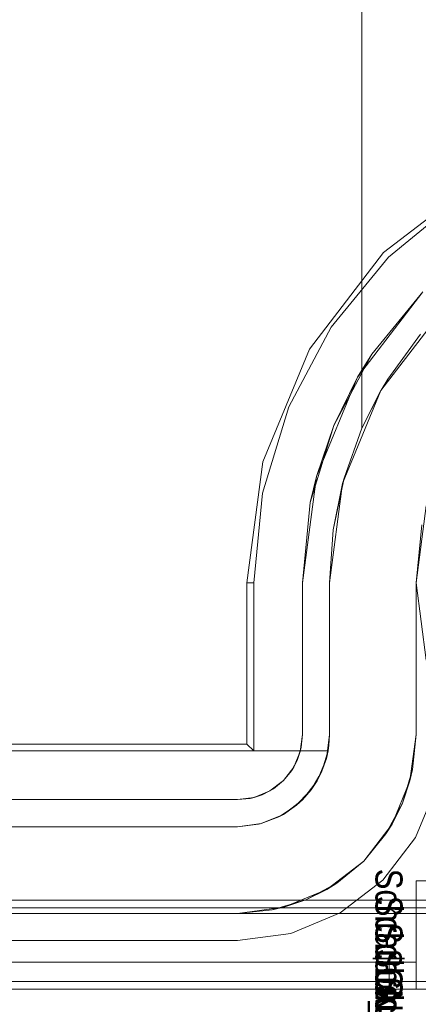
# Model space of a CAD drawing. Extents: x -420 to 300, y 62 to 1112.
# Tile 20 of 227: x -299.29 to -299.142, y 232.117 to 232.48. Entities that reach past the tile are written whole.
import ezdxf

# ---------------------------------------------------------------- set-up
doc = ezdxf.new("R2010")
doc.units = 0
doc.layers.get('0').update_dxf_attribs({"lineweight": 13})
doc.layers.add('AM_6', color=2, linetype='Continuous', lineweight=35, true_color=0xffff00)
doc.styles.get("Standard").update_dxf_attribs({"font": 'ARIALN.TTF'})

# ---------------------------------------------------------------- blocks, each defined once
blk = doc.blocks.new('Blockreferenz-A06CPV2DL0', base_point=(-301.48312, 232.12239))
at = {"color": 251, "linetype": 'ByBlock', "lineweight": -2, "ltscale": 0.13, "true_color": 0x636363}
for p, q in [((-299.1194, 232.42181), (-299.15513, 232.39439)), ((-299.12758, 232.41374), (-299.15334, 232.3926)), ((-299.15513, 232.39439), (-299.18255, 232.35866)), ((-299.15334, 232.3926), (-299.17448, 232.36684)), ((-299.16477, 232.34839), (-299.14061, 232.37987)), ((-299.14061, 232.37987), (-299.15952, 232.35684)), ((-299.17448, 232.36684), (-299.19019, 232.33745)), ((-299.18255, 232.35866), (-299.19979, 232.31705)), ((-299.17356, 232.33056), (-299.15952, 232.35684)), ((-299.15952, 232.35684), (-299.16477, 232.34839)), ((-299.17995, 232.31173), (-299.16477, 232.34839)), ((-299.16477, 232.34839), (-299.17356, 232.33056)), ((-299.19019, 232.33745), (-299.19987, 232.30556)), ((-299.18221, 232.30205), (-299.17356, 232.33056)), ((-299.17356, 232.33056), (-299.17995, 232.31173)), ((-299.19979, 232.31705), (-299.20566, 232.27239)), ((-299.18513, 232.27239), (-299.17995, 232.31173)), ((-299.17995, 232.31173), (-299.18221, 232.30205)), ((-299.19987, 232.30556), (-299.20313, 232.27239)), ((-299.18221, 232.30205), (-299.18513, 232.27239)), ((-299.13939, 232.30086), (-299.14313, 232.27239)), ((-299.20566, 232.27239), (-299.20566, 232.21292)), ((-299.20566, 232.27239), (-299.20313, 232.27239)), ((-299.20313, 232.27239), (-299.20313, 232.21039)), ((-299.18513, 232.27239), (-299.18513, 232.21639)), ((-299.18513, 232.21639), (-299.18513, 232.27239)), ((-299.18513, 232.27239), (-299.18513, 232.27239)), ((-299.14313, 232.27239), (-299.13939, 232.24392)), ((-299.18513, 232.21639), (-299.18595, 232.21018)), ((-299.1856, 232.21171), (-299.18513, 232.21639)), ((-299.18513, 232.21639), (-299.1856, 232.21171)), ((-299.18513, 232.21639), (-299.18513, 232.21639)), ((-299.20566, 232.21292), (-301.1606, 232.21292)), ((-299.20566, 232.21292), (-299.20313, 232.21039)), ((-299.20313, 232.21039), (-301.16313, 232.21039)), ((-299.18595, 232.21018), (-299.18835, 232.20439)), ((-299.1856, 232.21171), (-299.18696, 232.20721)), ((-299.18696, 232.20721), (-299.18595, 232.21018)), ((-299.18595, 232.21018), (-299.1856, 232.21171)), ((-299.18696, 232.20721), (-299.18918, 232.20306)), ((-299.18835, 232.20439), (-299.18696, 232.20721)), ((-299.18835, 232.20439), (-299.19216, 232.19942)), ((-299.19216, 232.19942), (-299.18918, 232.20306)), ((-299.18918, 232.20306), (-299.19216, 232.19942)), ((-299.18918, 232.20306), (-299.18835, 232.20439)), ((-299.19216, 232.19942), (-299.19713, 232.19561)), ((-299.1958, 232.19644), (-299.19216, 232.19942)), ((-299.19216, 232.19942), (-299.1958, 232.19644)), ((-299.19995, 232.19422), (-299.20445, 232.19285)), ((-299.19713, 232.19561), (-299.20292, 232.19321)), ((-299.20292, 232.19321), (-299.19995, 232.19422)), ((-299.1958, 232.19644), (-299.19995, 232.19422)), ((-299.19995, 232.19422), (-299.19713, 232.19561)), ((-299.19713, 232.19561), (-299.1958, 232.19644)), ((-299.14332, 232.17839), (-299.13572, 232.19672)), ((-299.13572, 232.19672), (-299.14332, 232.17839)), ((-299.20913, 232.19239), (-301.15713, 232.19239)), ((-301.15713, 232.19239), (-299.20913, 232.19239)), ((-299.20292, 232.19321), (-299.20913, 232.19239)), ((-299.20913, 232.19239), (-299.20445, 232.19285)), ((-299.20445, 232.19285), (-299.20913, 232.19239)), ((-299.20913, 232.19239), (-299.20913, 232.19239)), ((-299.20445, 232.19285), (-299.20292, 232.19321)), ((-299.15539, 232.16265), (-299.14332, 232.17839)), ((-299.14332, 232.17839), (-299.15539, 232.16265)), ((-299.17113, 232.15057), (-299.15539, 232.16265)), ((-299.15539, 232.16265), (-299.17113, 232.15057)), ((-299.03313, 232.15527), (-301.33313, 232.15527)), ((-299.18946, 232.14298), (-299.17113, 232.15057)), ((-299.17113, 232.15057), (-299.18946, 232.14298)), ((-299.20913, 232.14039), (-299.18946, 232.14298)), ((-299.18946, 232.14298), (-299.20913, 232.14039)), ((-301.15713, 232.14039), (-299.20913, 232.14039)), ((-299.20913, 232.14039), (-301.15713, 232.14039)), ((-299.20913, 232.14039), (-299.20913, 232.14039)), ((-299.03313, 232.12527), (-301.33313, 232.12527)), ((-301.33313, 232.12239), (-299.03313, 232.12239))]:
    blk.add_line(p, q, dxfattribs=at)
blk = doc.blocks.new('Blockreferenz-A06CPV2LL0', base_point=(-301.48312, 232.12239))
at = {"color": 9, "linetype": 'ByBlock', "lineweight": -2, "ltscale": 0.13, "true_color": 0xc1c9c4}
for p, q in [((-299.16313, 232.32952), (-299.16313, 232.54239)), ((-299.16313, 232.54239), (-299.16313, 232.34766)), ((-299.15611, 232.34339), (-299.13354, 232.3728)), ((-299.14144, 232.36422), (-299.15355, 232.34766)), ((-299.16313, 232.34766), (-299.16313, 232.32952)), ((-299.15355, 232.34766), (-299.15602, 232.34354)), ((-299.1703, 232.30914), (-299.15611, 232.34339)), ((-299.16313, 232.32952), (-299.15602, 232.34354)), ((-299.15611, 232.34339), (-299.16313, 232.32952)), ((-299.15602, 232.34354), (-299.15611, 232.34339)), ((-299.16976, 232.31109), (-299.16313, 232.32952)), ((-299.16313, 232.32952), (-299.16976, 232.31109)), ((-299.16313, 232.32952), (-299.16313, 232.32952)), ((-299.17378, 232.29193), (-299.16976, 232.31109)), ((-299.16976, 232.31109), (-299.1703, 232.30914)), ((-299.17513, 232.27239), (-299.1703, 232.30914)), ((-299.1703, 232.30914), (-299.17378, 232.29193)), ((-299.14313, 232.27239), (-299.13939, 232.30086)), ((-299.17513, 232.27239), (-299.17378, 232.29193)), ((-299.17378, 232.29193), (-299.17513, 232.27239)), ((-299.14102, 232.29385), (-299.14313, 232.27239)), ((-299.17513, 232.21639), (-299.17513, 232.27239)), ((-299.17513, 232.27239), (-299.17513, 232.21639)), ((-299.17513, 232.27239), (-299.17513, 232.27239)), ((-299.14313, 232.21639), (-299.14313, 232.27239)), ((-299.14313, 232.27239), (-299.14313, 232.25249)), ((-299.14313, 232.27239), (-299.14313, 232.27239)), ((-299.14313, 232.25249), (-299.14313, 232.23336)), ((-299.14313, 232.23336), (-299.14313, 232.21639)), ((-299.17513, 232.21639), (-299.17629, 232.20759)), ((-299.17519, 232.21438), (-299.17513, 232.21639)), ((-299.17513, 232.21639), (-299.17513, 232.21639)), ((-299.14538, 232.19931), (-299.14313, 232.21639)), ((-299.1444, 232.20352), (-299.14313, 232.21639)), ((-299.14313, 232.21639), (-299.1444, 232.20352)), ((-299.14313, 232.21639), (-299.14313, 232.21639)), ((-299.17567, 232.21039), (-299.17537, 232.21238)), ((-299.17537, 232.21238), (-299.17519, 232.21438)), ((-299.91813, 232.21039), (-299.17592, 232.21039)), ((-299.17567, 232.21039), (-299.91813, 232.21039)), ((-299.17795, 232.20285), (-299.17567, 232.21039)), ((-299.17612, 232.20889), (-299.17711, 232.20562)), ((-299.17629, 232.20759), (-299.17567, 232.21039)), ((-299.17567, 232.21039), (-299.17612, 232.20889)), ((-299.17592, 232.21039), (-299.17567, 232.21039)), ((-299.17567, 232.21039), (-299.17567, 232.21039)), ((-299.17629, 232.20759), (-299.17969, 232.19939)), ((-299.17795, 232.20285), (-299.17629, 232.20759)), ((-299.17711, 232.20562), (-299.17795, 232.20285)), ((-299.17903, 232.20099), (-299.18077, 232.19798)), ((-299.17969, 232.19939), (-299.17795, 232.20285)), ((-299.17795, 232.20285), (-299.17903, 232.20099)), ((-299.1444, 232.20352), (-299.14816, 232.19113)), ((-299.14538, 232.19931), (-299.1444, 232.20352)), ((-299.17969, 232.19939), (-299.18509, 232.19235)), ((-299.1819, 232.19604), (-299.17969, 232.19939)), ((-299.18077, 232.19798), (-299.1819, 232.19604)), ((-299.15198, 232.18339), (-299.14538, 232.19931)), ((-299.14816, 232.19113), (-299.14538, 232.19931)), ((-299.18382, 232.19401), (-299.18618, 232.19152)), ((-299.18509, 232.19235), (-299.1819, 232.19604)), ((-299.1819, 232.19604), (-299.18382, 232.19401)), ((-299.18509, 232.19235), (-299.19213, 232.18695)), ((-299.19213, 232.18695), (-299.18732, 232.19031)), ((-299.18732, 232.19031), (-299.19027, 232.18838)), ((-299.18732, 232.19031), (-299.18509, 232.19235)), ((-299.18618, 232.19152), (-299.18732, 232.19031)), ((-299.14816, 232.19113), (-299.15426, 232.17972)), ((-299.15198, 232.18339), (-299.14816, 232.19113)), ((-299.19213, 232.18695), (-299.20033, 232.18355)), ((-299.1939, 232.18599), (-299.19213, 232.18695)), ((-299.19299, 232.18659), (-299.1939, 232.18599)), ((-299.19027, 232.18838), (-299.19299, 232.18659)), ((-299.20033, 232.18355), (-299.20913, 232.18239)), ((-299.20913, 232.18239), (-299.20131, 232.1833)), ((-299.20131, 232.1833), (-299.20033, 232.18355)), ((-299.2008, 232.18349), (-299.20131, 232.1833)), ((-299.19822, 232.18443), (-299.2008, 232.18349)), ((-299.20033, 232.18355), (-299.1939, 232.18599)), ((-299.1939, 232.18599), (-299.19822, 232.18443)), ((-299.16247, 232.16972), (-299.15198, 232.18339)), ((-299.15426, 232.17972), (-299.15198, 232.18339)), ((-299.20913, 232.18239), (-301.15713, 232.18239)), ((-299.91813, 232.18239), (-299.20913, 232.18239)), ((-299.20913, 232.18239), (-299.20913, 232.18239)), ((-299.16247, 232.16972), (-299.15426, 232.17972)), ((-299.15426, 232.17972), (-299.16247, 232.16972)), ((-299.17613, 232.15923), (-299.16247, 232.16972)), ((-299.17247, 232.16151), (-299.16247, 232.16972)), ((-299.16247, 232.16972), (-299.17247, 232.16151)), ((-299.17247, 232.16151), (-299.18388, 232.15542)), ((-299.17613, 232.15923), (-299.17247, 232.16151)), ((-299.14313, 232.16239), (-299.14313, 232.13239)), ((-299.13537, 232.16239), (-299.14313, 232.16239)), ((-299.14313, 232.16239), (-299.14313, 232.16239)), ((-299.14313, 232.16239), (-299.14313, 232.13239)), ((-299.14313, 232.16239), (-299.13537, 232.16239)), ((-299.19205, 232.15264), (-299.17613, 232.15923)), ((-299.18388, 232.15542), (-299.17613, 232.15923)), ((-299.18388, 232.15542), (-299.19626, 232.15166)), ((-299.19205, 232.15264), (-299.18388, 232.15542)), ((-299.03313, 232.15039), (-301.33313, 232.15039)), ((-301.15713, 232.15039), (-299.20913, 232.15039)), ((-299.03313, 232.15239), (-299.88313, 232.15239)), ((-299.20913, 232.15039), (-299.19205, 232.15264)), ((-299.20913, 232.15039), (-299.19626, 232.15166)), ((-299.19626, 232.15166), (-299.20913, 232.15039)), ((-299.20913, 232.15039), (-299.03313, 232.15039)), ((-299.20913, 232.15039), (-299.20913, 232.15039)), ((-299.19626, 232.15166), (-299.19205, 232.15264)), ((-299.15313, 232.13239), (-301.21313, 232.13239)), ((-299.15313, 232.13239), (-301.21313, 232.13239)), ((-299.14313, 232.13239), (-300.18313, 232.13239)), ((-299.14313, 232.13239), (-300.18313, 232.13239)), ((-299.15313, 232.13239), (-299.15313, 232.12739)), ((-299.15118, 232.13239), (-299.15313, 232.13239)), ((-299.15118, 232.13239), (-299.15313, 232.13239)), ((-299.15313, 232.13239), (-299.15313, 232.12739)), ((-299.14931, 232.13239), (-299.15118, 232.13239)), ((-299.14931, 232.13239), (-299.15118, 232.13239)), ((-299.14758, 232.13239), (-299.14931, 232.13239)), ((-299.14758, 232.13239), (-299.14931, 232.13239)), ((-299.14606, 232.13239), (-299.14758, 232.13239)), ((-299.14606, 232.13239), (-299.14758, 232.13239)), ((-299.14482, 232.13239), (-299.14606, 232.13239)), ((-299.14482, 232.13239), (-299.14606, 232.13239)), ((-299.1439, 232.13239), (-299.14482, 232.13239)), ((-299.1439, 232.13239), (-299.14482, 232.13239)), ((-299.14333, 232.13239), (-299.1439, 232.13239)), ((-299.14333, 232.13239), (-299.1439, 232.13239)), ((-299.14313, 232.13239), (-299.14333, 232.13239)), ((-299.14313, 232.13239), (-299.14333, 232.13239)), ((-299.14313, 232.12739), (-299.14313, 232.13239)), ((-299.14313, 232.12239), (-299.14313, 232.13239)), ((-299.14313, 232.13239), (-299.14313, 232.13239)), ((-299.14313, 232.13239), (-299.14313, 232.13239)), ((-299.14313, 232.13239), (-299.14313, 232.13239)), ((-299.14313, 232.13239), (-299.14313, 232.13239)), ((-299.14313, 232.13239), (-299.14313, 232.13239)), ((-299.14313, 232.13239), (-299.14313, 232.13239)), ((-299.14313, 232.13239), (-299.14313, 232.12739)), ((-299.14313, 232.12239), (-299.14313, 232.13239)), ((-299.15313, 232.12739), (-299.15313, 232.12239)), ((-299.15313, 232.12739), (-299.15313, 232.12239)), ((-299.14313, 232.12239), (-299.14313, 232.12739)), ((-299.14313, 232.12739), (-299.14313, 232.12239)), ((-301.33313, 232.12239), (-299.03313, 232.12239)), ((-301.33313, 232.12239), (-299.03313, 232.12239)), ((-301.21313, 232.12239), (-299.15313, 232.12239)), ((-299.15313, 232.12239), (-301.21313, 232.12239)), ((-300.18313, 232.12239), (-299.14313, 232.12239)), ((-299.14313, 232.12239), (-300.18313, 232.12239)), ((-299.15313, 232.12239), (-299.15055, 232.12239)), ((-299.15055, 232.12239), (-299.15313, 232.12239)), ((-299.15055, 232.12239), (-299.14813, 232.12239)), ((-299.14813, 232.12239), (-299.15055, 232.12239)), ((-299.14813, 232.12239), (-299.14606, 232.12239)), ((-299.14606, 232.12239), (-299.14813, 232.12239)), ((-299.14606, 232.12239), (-299.14447, 232.12239)), ((-299.14447, 232.12239), (-299.14606, 232.12239)), ((-299.14447, 232.12239), (-299.14347, 232.12239)), ((-299.14347, 232.12239), (-299.14447, 232.12239)), ((-299.14347, 232.12239), (-299.14313, 232.12239)), ((-299.14313, 232.12239), (-299.14347, 232.12239)), ((-299.14313, 232.12239), (-299.13537, 232.12239)), ((-299.14313, 232.12239), (-299.14313, 232.12239)), ((-299.13537, 232.12239), (-299.14313, 232.12239))]:
    blk.add_line(p, q, dxfattribs=at)
blk = doc.blocks.new('Blockreferenz-A06CPV2VL0', base_point=(-299.14813, 231.95999))
at = {"layer": 'AM_6', "char_height": 0.01, "attachment_point": 1, "rotation": 270}
for s, insert in [('{\\fArial Narrow;Schraube_TK34mm-schwarz}', (-299.14813, 232.16687)), ('{\\fArial Narrow;Schraube_TK34mm-schwarz}', (-299.14813, 232.15687)), ('{\\fArial Narrow;Schraube_TK34mm-schwarz}', (-299.14813, 232.14687)), ('{\\fArial Narrow;$CNSORDERNO.}', (-299.14813, 232.13697)), ('{\\fArial Narrow;Schraube_TK34mm-schwarz}', (-299.14813, 232.12687))]:
    blk.add_mtext(s, dxfattribs=dict(at, insert=insert))

msp = doc.modelspace()

# ---------------------------------------------------------------- block references
at = {"ltscale": 0.13}
for name, p in [('Blockreferenz-A06CPV2DL0', (-301.48312, 232.12239)), ('Blockreferenz-A06CPV2LL0', (-301.48312, 232.12239)), ('Blockreferenz-A06CPV2VL0', (-299.14813, 231.95999))]:
    msp.add_blockref(name, p, dxfattribs=at)

doc.saveas('drawing.dxf')
